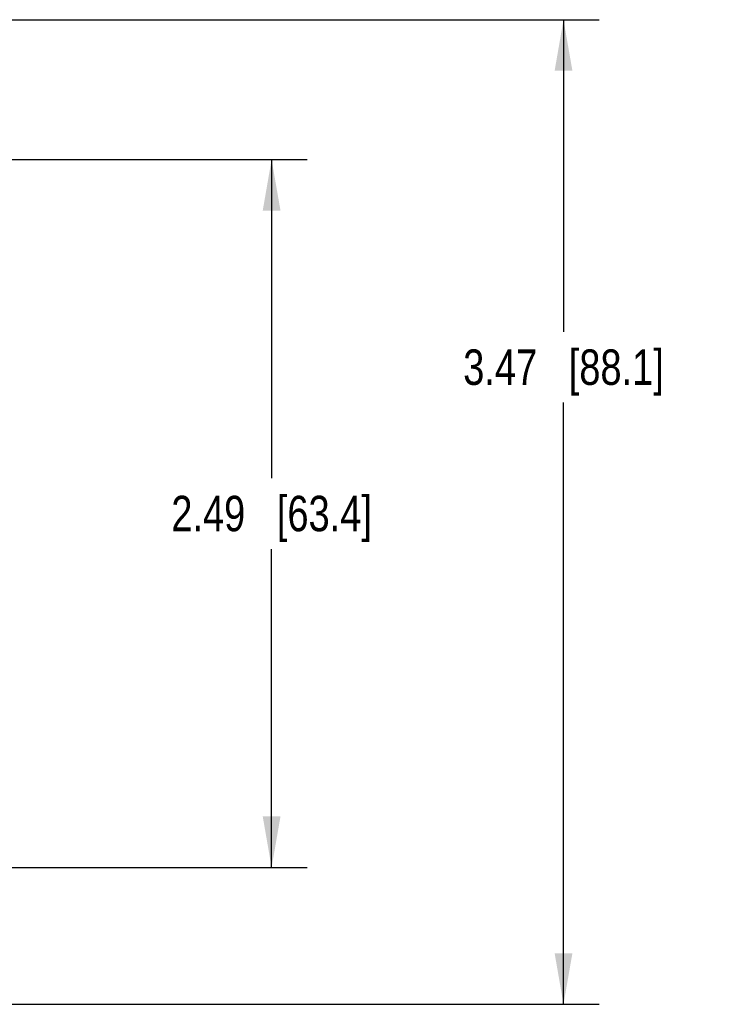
# Model space of a CAD drawing. Header units: inches. Extents: x 0 to 22, y 0 to 17.
# Tile 20 of 28: x 12.5 to 15, y 9.9 to 13.4. Entities that reach past the tile are written whole.
import ezdxf

# ---------------------------------------------------------------- set-up
doc = ezdxf.new("R2010")
doc.units = ezdxf.units.IN
doc.header["$LTSCALE"] = 1.21
doc.header["$MEASUREMENT"] = 0
doc.layers.get('0').update_dxf_attribs({"linetype": 'CONTINUOUS'})
doc.layers.add('DIMENSIONS', color=7, linetype='CONTINUOUS')
doc.styles.get("Standard").update_dxf_attribs({"font": 'txt', "width": 0.8})
doc.dimstyles.new('DIMSTYLE_1', dxfattribs={"dimtxt": 0.125, "dimasz": 0.18, "dimexe": 0.125, "dimexo": 0.0625, "dimgap": 0.0625, "dimtad": 0, "dimtih": 1, "dimtoh": 1, "dimdec": 1, "dimzin": 4, "dimdsep": 46, "dimtxsty": 'STANDARD', "dimblk": '_FILLED', "dimblk1": '_FILLED', "dimblk2": '_FILLED', "dimcen": 0.09, "dimadec": 0, "dimazin": 0, "dimtp": 0.001, "dimtm": 0.001, "dimtfac": 1, "dimtdec": 1, "dimtofl": 0, "dimtmove": 0, "dimatfit": 3, "dimldrblk": '_FILLED', "dimfxl": 1, "dimtolj": 1, "dimtzin": 4, "dimarcsym": 0})

# ---------------------------------------------------------------- blocks, each defined once
blk = doc.blocks.new('_FILLED')
at = {"color": 0, "linetype": 'BYBLOCK'}
blk.add_solid([(0, 0), (-1, 0.174), (-1, -0.174)], dxfattribs=at)
blk = doc.blocks.new('*D1')
at = {"layer": 'DIMENSIONS', "color": 2, "linetype": 'CONTINUOUS'}
for p, q in [((12.33, 12.8664), (13.5467, 12.8664)), ((13.4217, 12.8664), (13.4217, 11.7443)), ((13.4217, 10.3723), (13.4217, 11.4943)), ((12.33, 10.3723), (13.5467, 10.3723))]:
    blk.add_line(p, q, dxfattribs=at)
at = {"layer": 'DIMENSIONS', "color": 2, "linetype": 'CONTINUOUS', "xscale": 0.18, "yscale": 0.18, "zscale": 0.18}
for p, rotation in [((13.4217, 12.8664), 90), ((13.4217, 10.3723), 270)]:
    blk.add_blockref('_FILLED', p, dxfattribs=dict(at, rotation=rotation))
at = {"layer": 'DIMENSIONS', "color": 2, "linetype": 'CONTINUOUS', "insert": (13.4217, 11.6818), "char_height": 0.125, "width": 1.125, "attachment_point": 2, "line_spacing_factor": 0.9}
blk.add_mtext('2.49{\\Ftxt.shx;\\W1.000000;\\H0.125000; }[63.4]', dxfattribs=at)
blk = doc.blocks.new('*D2')
at = {"layer": 'DIMENSIONS', "color": 2, "linetype": 'CONTINUOUS'}
for p, q in [((10.8498, 13.3592), (14.5744, 13.3592)), ((14.4494, 13.3592), (14.4494, 12.26)), ((14.4494, 9.8902), (14.4494, 12.01)), ((10.8498, 9.8902), (14.5744, 9.8902))]:
    blk.add_line(p, q, dxfattribs=at)
at = {"layer": 'DIMENSIONS', "color": 2, "linetype": 'CONTINUOUS', "xscale": 0.18, "yscale": 0.18, "zscale": 0.18}
for p, rotation in [((14.4494, 13.3592), 90), ((14.4494, 9.8902), 270)]:
    blk.add_blockref('_FILLED', p, dxfattribs=dict(at, rotation=rotation))
at = {"layer": 'DIMENSIONS', "color": 2, "linetype": 'CONTINUOUS', "insert": (14.4494, 12.1975), "char_height": 0.125, "width": 1.125, "attachment_point": 2, "line_spacing_factor": 0.9}
blk.add_mtext('3.47{\\Ftxt.shx;\\W1.000000;\\H0.125000; }[88.1]', dxfattribs=at)

msp = doc.modelspace()

# ---------------------------------------------------------------- dimensions: what is measured, and where the dimension line sits
at = {"layer": 'DIMENSIONS', "color": 2, "linetype": 'CONTINUOUS'}
for base, p1, p2, picture, middle in [((14.4494, 9.8902), (10.7873, 13.3592), (10.7873, 9.8902), '*D2', (14.4494, 12.135)), ((13.4217, 10.3723), (12.2675, 12.8664), (12.2675, 10.3723), '*D1', (13.4217, 11.6193))]:
    dim = msp.add_linear_dim(base=base, p1=p1, p2=p2, angle=270, dimstyle='DIMSTYLE_1', dxfattribs=at)
    dim.commit()
    dim.dimension.update_dxf_attribs({"geometry": picture, "text_midpoint": middle, "dimtype": 160})

doc.saveas('drawing.dxf')
